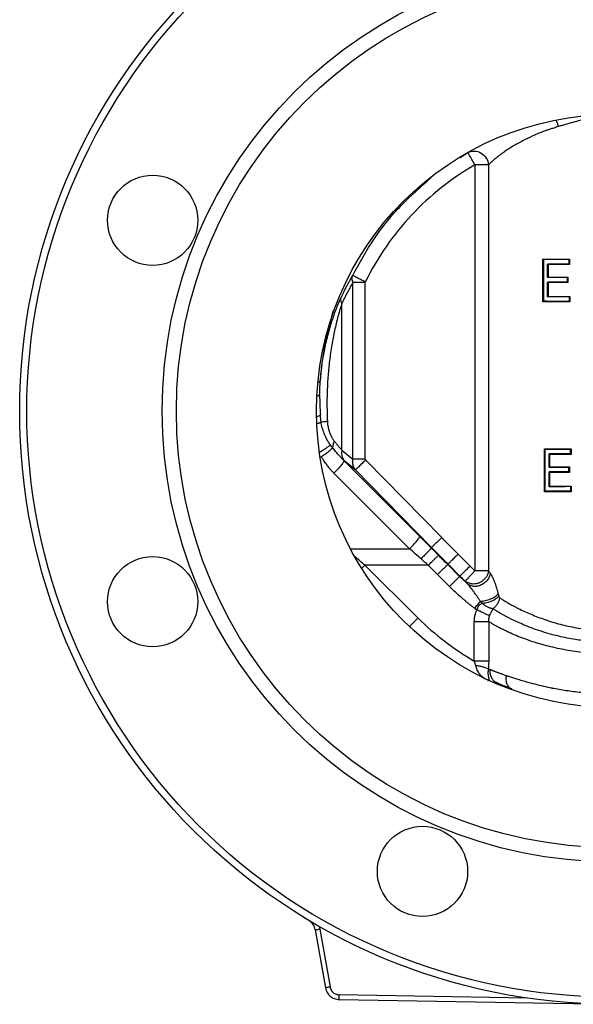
# Model space of a CAD drawing. Header units: millimetres. Extents: x 400 to 1688, y 100 to 1259.
# Tile 45 of 59: x 1434 to 1550, y 403 to 610. Entities that reach past the tile are written whole.
import ezdxf

# ---------------------------------------------------------------- set-up
doc = ezdxf.new("R2010")
doc.units = ezdxf.units.MM

msp = doc.modelspace()

# ---------------------------------------------------------------- linework, layer by layer
at = {"color": 8, "linetype": 'Continuous', "lineweight": 25}
for p, q in [((1526.57, 581.38), (1528.24, 582.51)), ((1503.52, 499.03), (1515.96, 499.03)), ((1506.56, 495.56), (1505.99, 494.99))]:
    msp.add_line(p, q, dxfattribs=at)
at = {"color": 7, "linetype": 'Continuous', "lineweight": 25}
for p, q in [((1529.73, 579.92), (1529.73, 494.39)), ((1532.6, 579.92), (1532.6, 494.39)), ((1544.05, 551.05), (1544.05, 560.05)), ((1544.17, 559.95), (1544.05, 560.05)), ((1544.17, 559.95), (1544.17, 551.16)), ((1545.05, 556.17), (1545.05, 559.01)), ((1545.14, 558.9), (1545.14, 556.27)), ((1549.56, 559.96), (1549.65, 560.05)), ((1549.56, 559), (1549.56, 559.96)), ((1549.65, 558.9), (1549.56, 559)), ((1549.65, 560.05), (1549.65, 558.9)), ((1545.05, 556.17), (1545.14, 556.27)), ((1549.22, 556.18), (1549.31, 556.27)), ((1549.22, 555.22), (1549.22, 556.18)), ((1549.31, 556.27), (1549.31, 555.12)), ((1504.04, 517.91), (1504.04, 555.13)), ((1506.64, 517.91), (1506.64, 555.13)), ((1545.05, 552.1), (1545.05, 555.22)), ((1545.14, 555.12), (1545.14, 552.2)), ((1549.31, 555.12), (1549.22, 555.22)), ((1545.05, 552.1), (1545.14, 552.2)), ((1549.62, 552.11), (1549.7, 552.2)), ((1549.62, 551.15), (1549.62, 552.11)), ((1549.7, 552.2), (1549.7, 551.05)), ((1501.74, 519.77), (1501.74, 550.74)), ((1549.7, 551.05), (1549.62, 551.15)), ((1501.74, 519.77), (1504.04, 517.91)), ((1544.38, 511.05), (1544.38, 520.05)), ((1544.49, 519.95), (1544.38, 520.05)), ((1544.49, 519.95), (1544.49, 511.16)), ((1545.37, 516.17), (1545.37, 519.01)), ((1545.46, 518.9), (1545.46, 516.27)), ((1549.88, 519.96), (1549.97, 520.05)), ((1549.88, 519), (1549.88, 519.96)), ((1549.97, 518.9), (1549.88, 519)), ((1549.97, 520.05), (1549.97, 518.9)), ((1518.12, 501.64), (1502.18, 517.58)), ((1502.23, 517.54), (1502.18, 517.58)), ((1504.59, 515.65), (1502.23, 517.54)), ((1506.72, 517.74), (1522.75, 501.37)), ((1515.96, 499.03), (1500.02, 514.97)), ((1520.61, 499.28), (1504.59, 515.65)), ((1545.37, 516.17), (1545.46, 516.27)), ((1545.37, 512.1), (1545.37, 515.22)), ((1545.46, 515.12), (1545.46, 512.2)), ((1549.54, 516.18), (1549.63, 516.27)), ((1549.54, 515.22), (1549.54, 516.18)), ((1549.63, 515.12), (1549.54, 515.22)), ((1549.63, 516.27), (1549.63, 515.12)), ((1545.37, 512.1), (1545.46, 512.2)), ((1549.94, 512.11), (1550.03, 512.2)), ((1549.94, 511.15), (1549.94, 512.11)), ((1550.03, 511.05), (1549.94, 511.15)), ((1550.03, 512.2), (1550.03, 511.05)), ((1520.61, 499.28), (1520.54, 499.21)), ((1526.18, 497.91), (1528.7, 495.39)), ((1524, 495.72), (1524.07, 495.79)), ((1526.59, 493.27), (1524.07, 495.79)), ((1519.92, 495.55), (1506.56, 495.56)), ((1517.74, 484.45), (1506.56, 495.56)), ((1521.86, 493.6), (1519.92, 495.55)), ((1526.52, 493.2), (1524, 495.72)), ((1524.38, 491.08), (1521.86, 493.6)), ((1526.52, 493.2), (1526.59, 493.27)), ((1529.61, 475.38), (1529.61, 483.67)), ((1532.64, 483.67), (1532.64, 475.38)), ((1536.07, 469.96), (1535.81, 470.13)), ((1495.44, 420.14), (1495.58, 419.98)), ((1496.11, 418.73), (1498.26, 406.54)), ((1497.08, 418.91), (1499.23, 406.71)), ((1540.79, 404.37), (1501.16, 405.06)), ((1501.16, 404.06), (1554.51, 403.13))]:
    msp.add_line(p, q, dxfattribs=at)
for centre, radius in [((1558.87, 528.05), 125), ((1558.87, 528.05), 95), ((1558.87, 528.05), 92), ((1558.87, 528.05), 62.5), ((1461.87, 568.23), 9.5), ((1461.87, 487.87), 9.5), ((1518.69, 431.05), 9.5)]:
    msp.add_circle(centre, radius, dxfattribs=at)
msp.add_arc((1504.26, 519.16), 2.6, 166.4179, 218.5524, dxfattribs=at)
for points, knots in [([(1558.87, 404.55), (1526.12, 404.55), (1494.71, 417.57), (1448.39, 463.89), (1435.37, 495.3), (1435.37, 560.81), (1448.39, 592.22), (1494.71, 638.54), (1526.12, 651.55), (1558.87, 651.55)], [0, 0, 0, 0, 0.25, 0.25, 0.5, 0.5, 0.75, 0.75, 1, 1, 1, 1]), ([(1558.87, 590.16), (1558.72, 590.16), (1558.44, 590.16), (1558.04, 590.15), (1557.68, 590.14), (1557.2, 590.12), (1556.59, 590.07), (1555.59, 589.97), (1554.34, 589.79), (1552.9, 589.5), (1551.44, 589.15), (1550.18, 588.81), (1549.06, 588.49), (1548.15, 588.23), (1547.55, 588.05), (1547.25, 587.96)], [0, 0, 0, 0, 0.036304, 0.06916, 0.098571, 0.124543, 0.186269, 0.249637, 0.370642, 0.499814, 0.615263, 0.749912, 0.833393, 0.916756, 1, 1, 1, 1]), ([(1547.25, 587.96), (1547.09, 587.91), (1546.78, 587.81), (1546.33, 587.67), (1545.92, 587.54), (1545.56, 587.42), (1545.23, 587.31), (1544.94, 587.21), (1544.36, 587.01), (1543.47, 586.67), (1541.99, 586.04), (1540.13, 585.17), (1538.47, 584.26), (1537.19, 583.48), (1536.47, 583.01), (1535.89, 582.61), (1535.39, 582.26), (1534.8, 581.82), (1534.18, 581.34), (1533.66, 580.91), (1533.26, 580.55), (1532.92, 580.24), (1532.71, 580.03), (1532.6, 579.92)], [0, 0, 0, 0, 0.02305, 0.04437, 0.063962, 0.081825, 0.09796, 0.112367, 0.125046, 0.183903, 0.250069, 0.362184, 0.500041, 0.563669, 0.62731, 0.660618, 0.700222, 0.750022, 0.814435, 0.87501, 0.911565, 0.953227, 1, 1, 1, 1]), ([(1528.24, 582.51), (1528.65, 582.73), (1529.14, 582.84), (1530.11, 582.8), (1530.61, 582.65), (1531.48, 582.13), (1531.85, 581.77), (1532.39, 580.91), (1532.56, 580.41), (1532.6, 579.92)], [0, 0, 0, 0, 0.25, 0.25, 0.5, 0.5, 0.75, 0.75, 1, 1, 1, 1]), ([(1529.73, 579.92), (1529.7, 579.97), (1529.64, 580.08), (1529.55, 580.23), (1529.46, 580.38), (1529.38, 580.54), (1529.29, 580.69), (1529.17, 580.9), (1529.01, 581.17), (1528.85, 581.45), (1528.68, 581.75), (1528.51, 582.03), (1528.39, 582.24), (1528.32, 582.37), (1528.28, 582.44), (1528.25, 582.49), (1528.24, 582.5), (1528.24, 582.51)], [0, 0, 0, 0, 0.040271, 0.08055, 0.120812, 0.161033, 0.201186, 0.241244, 0.339074, 0.425374, 0.500155, 0.639932, 0.758845, 0.824649, 0.886413, 0.944611, 1, 1, 1, 1]), ([(1529.73, 579.92), (1527.26, 578.5), (1524.9, 576.89), (1520.44, 573.34), (1518.34, 571.4), (1514.44, 567.24), (1512.64, 565.01), (1509.39, 560.33), (1507.95, 557.86), (1506.68, 555.3)], [0, 0, 0, 0, 0.25, 0.25, 0.5, 0.5, 0.75, 0.75, 1, 1, 1, 1]), ([(1532.6, 579.92), (1532.58, 579.92), (1532.54, 579.92), (1532.47, 579.92), (1532.39, 579.92), (1532.29, 579.93), (1532.17, 579.93), (1532.04, 579.93), (1531.89, 579.92), (1531.71, 579.92), (1531.46, 579.92), (1531.11, 579.92), (1530.73, 579.92), (1530.37, 579.92), (1530.07, 579.92), (1529.85, 579.92), (1529.73, 579.92)], [0, 0, 0, 0, 0.047184, 0.095497, 0.145514, 0.197698, 0.252398, 0.309863, 0.370258, 0.433674, 0.500149, 0.619283, 0.756466, 0.826898, 0.908074, 1, 1, 1, 1]), ([(1549.56, 559.96), (1549.39, 559.96), (1549.06, 559.96), (1548.57, 559.96), (1548.08, 559.96), (1547.61, 559.96), (1547.15, 559.96), (1546.69, 559.96), (1546.25, 559.95), (1545.82, 559.95), (1545.39, 559.95), (1544.98, 559.95), (1544.57, 559.95), (1544.3, 559.95), (1544.17, 559.95)], [0, 0, 0, 0, 0.089178, 0.177294, 0.264347, 0.350337, 0.435265, 0.51913, 0.601932, 0.683671, 0.764347, 0.843961, 0.922512, 1, 1, 1, 1]), ([(1549.56, 559), (1549.39, 559), (1549.05, 559), (1548.54, 559), (1548.03, 559), (1547.52, 559), (1547.02, 559), (1546.52, 559), (1546.03, 559), (1545.53, 559), (1545.21, 559.01), (1545.05, 559.01)], [0, 0, 0, 0, 0.109639, 0.219654, 0.330043, 0.440801, 0.551925, 0.66341, 0.775254, 0.887452, 1, 1, 1, 1]), ([(1501.54, 551.9), (1501.63, 552.11), (1501.82, 552.5), (1502.09, 553.06), (1502.33, 553.54), (1502.54, 553.96), (1502.78, 554.42), (1503.09, 554.99), (1503.51, 555.76), (1503.83, 556.31), (1504.01, 556.62)], [0, 0, 0, 0, 0.125975, 0.23895, 0.338937, 0.42595, 0.500002, 0.627789, 0.794459, 1, 1, 1, 1]), ([(1504.04, 555.13), (1504.03, 555.18), (1503.99, 555.28), (1503.95, 555.43), (1503.91, 555.59), (1503.89, 555.75), (1503.88, 555.95), (1503.89, 556.18), (1503.93, 556.42), (1503.98, 556.56), (1504, 556.62)], [0, 0, 0, 0, 0.093772, 0.190711, 0.290771, 0.393919, 0.500121, 0.687954, 0.854182, 1, 1, 1, 1]), ([(1504, 556.62), (1504.03, 556.61), (1504.11, 556.57), (1504.4, 556.43), (1504.61, 556.33), (1505.12, 556.07), (1505.43, 555.92), (1506.06, 555.61), (1506.38, 555.45), (1506.68, 555.3)], [0, 0, 0, 0, 0.25, 0.25, 0.5, 0.5, 0.75, 0.75, 1, 1, 1, 1]), ([(1504.04, 555.13), (1503.95, 554.98), (1503.77, 554.66), (1503.49, 554.18), (1503.23, 553.7), (1502.97, 553.21), (1502.71, 552.72), (1502.46, 552.23), (1502.21, 551.74), (1501.97, 551.24), (1501.81, 550.91), (1501.74, 550.74)], [0, 0, 0, 0, 0.114804, 0.228641, 0.341529, 0.453487, 0.564534, 0.674688, 0.78397, 0.892401, 1, 1, 1, 1]), ([(1506.64, 555.13), (1506.41, 555.13), (1506.16, 555.13), (1505.67, 555.13), (1505.42, 555.13), (1504.95, 555.13), (1504.73, 555.13), (1504.34, 555.13), (1504.18, 555.13), (1504.04, 555.13)], [0, 0, 0, 0, 0.25, 0.25, 0.5, 0.5, 0.75, 0.75, 1, 1, 1, 1]), ([(1506.64, 555.13), (1506.64, 555.15), (1506.65, 555.19), (1506.66, 555.25), (1506.68, 555.28), (1506.68, 555.3)], [0, 0, 0, 0, 0.319019, 0.649729, 1, 1, 1, 1]), ([(1549.22, 555.22), (1549.06, 555.22), (1548.75, 555.22), (1548.28, 555.22), (1547.81, 555.22), (1547.34, 555.22), (1546.88, 555.22), (1546.41, 555.22), (1545.96, 555.22), (1545.5, 555.22), (1545.2, 555.22), (1545.05, 555.22)], [0, 0, 0, 0, 0.109721, 0.219797, 0.330225, 0.441002, 0.552124, 0.663588, 0.775391, 0.887529, 1, 1, 1, 1]), ([(1498.2, 541.49), (1498.22, 541.6), (1498.35, 542.3), (1498.65, 543.53), (1499.07, 545.13), (1499.51, 546.59), (1499.94, 547.89), (1500.34, 549.02), (1500.73, 550.04), (1501.13, 550.99), (1501.4, 551.59), (1501.54, 551.9)], [0, 0, 0, 0, 0.029982, 0.185492, 0.330353, 0.465989, 0.592715, 0.700213, 0.796425, 0.898135, 1, 1, 1, 1]), ([(1501.74, 550.74), (1501.63, 550.94), (1501.55, 551.15), (1501.49, 551.54), (1501.49, 551.73), (1501.54, 551.9)], [0, 0, 0, 0, 0.5, 0.5, 1, 1, 1, 1]), ([(1501.74, 550.74), (1501.69, 550.61), (1501.62, 550.37), (1501.5, 550.03), (1501.4, 549.71), (1501.27, 549.27), (1501.09, 548.67), (1500.83, 547.72), (1500.51, 546.48), (1500.06, 544.5), (1499.55, 541.88), (1499.1, 538.73), (1498.78, 535.5), (1498.63, 532.83), (1498.58, 530.68), (1498.57, 529.17), (1498.61, 527.59), (1498.64, 526.52), (1498.66, 525.9)], [0, 0, 0, 0, 0.018702, 0.033011, 0.046731, 0.061708, 0.092247, 0.124424, 0.183687, 0.247536, 0.368844, 0.49999, 0.622526, 0.749987, 0.814007, 0.874997, 0.927104, 1, 1, 1, 1]), ([(1549.62, 551.15), (1549.45, 551.15), (1549.11, 551.15), (1548.6, 551.15), (1548.1, 551.15), (1547.6, 551.15), (1547.1, 551.15), (1546.6, 551.15), (1546.11, 551.15), (1545.62, 551.15), (1545.13, 551.15), (1544.65, 551.16), (1544.33, 551.16), (1544.17, 551.16)], [0, 0, 0, 0, 0.089331, 0.178987, 0.268965, 0.359262, 0.449875, 0.5408, 0.632034, 0.723575, 0.815418, 0.90756, 1, 1, 1, 1]), ([(1497.04, 531.45), (1497.05, 531.68), (1497.05, 532.14), (1497.08, 532.84), (1497.11, 533.56), (1497.14, 534.05), (1497.16, 534.3)], [0, 0, 0, 0, 0.239791, 0.486406, 0.739817, 1, 1, 1, 1]), ([(1497.33, 525.75), (1497.46, 525.77), (1497.65, 525.8), (1498.1, 525.85), (1498.37, 525.88), (1498.66, 525.9)], [0, 0, 0, 0, 0.5, 0.5, 1, 1, 1, 1]), ([(1499.28, 520.94), (1499.03, 521.3), (1498.79, 521.69), (1498.37, 522.47), (1498.17, 522.88), (1497.67, 524.1), (1497.44, 524.92), (1497.33, 525.75)], [0, 0, 0, 0, 0.25, 0.25, 0.5, 0.5, 1, 1, 1, 1]), ([(1498.66, 525.9), (1498.68, 525.75), (1498.7, 525.46), (1498.74, 525.07), (1498.8, 524.71), (1498.88, 524.36), (1498.97, 523.98), (1499.11, 523.55), (1499.29, 523.08), (1499.5, 522.66), (1499.68, 522.34), (1499.81, 522.12), (1499.96, 521.91), (1500.06, 521.77), (1500.12, 521.69)], [0, 0, 0, 0, 0.099762, 0.183015, 0.249882, 0.333062, 0.416347, 0.500024, 0.625993, 0.750023, 0.81452, 0.875046, 0.927184, 1, 1, 1, 1]), ([(1496.84, 519.29), (1497.08, 519.43), (1497.34, 519.57), (1497.84, 519.87), (1498.08, 520.03), (1498.52, 520.33), (1498.72, 520.47), (1499.05, 520.73), (1499.18, 520.84), (1499.28, 520.94)], [0, 0, 0, 0, 0.25, 0.25, 0.5, 0.5, 0.75, 0.75, 1, 1, 1, 1]), ([(1500.12, 521.69), (1500.01, 521.45), (1499.91, 521.2), (1499.79, 520.72), (1499.76, 520.49), (1499.76, 520.28)], [0, 0, 0, 0, 0.5, 0.5, 1, 1, 1, 1]), ([(1500.12, 521.69), (1500.19, 521.61), (1500.32, 521.45), (1500.5, 521.22), (1500.68, 521), (1500.85, 520.8), (1501.02, 520.6), (1501.18, 520.41), (1501.33, 520.24), (1501.47, 520.07), (1501.61, 519.92), (1501.69, 519.82), (1501.74, 519.77)], [0, 0, 0, 0, 0.110923, 0.219288, 0.325138, 0.428519, 0.52948, 0.628075, 0.72436, 0.818399, 0.910255, 1, 1, 1, 1]), ([(1497.36, 518.43), (1497.61, 518.59), (1497.86, 518.75), (1498.36, 519.1), (1498.6, 519.28), (1499.04, 519.61), (1499.24, 519.77), (1499.56, 520.06), (1499.68, 520.18), (1499.76, 520.28)], [0, 0, 0, 0, 0.25, 0.25, 0.5, 0.5, 0.75, 0.75, 1, 1, 1, 1]), ([(1502.18, 517.58), (1502.1, 517.66), (1501.94, 517.81), (1501.69, 518.06), (1501.45, 518.32), (1501.2, 518.6), (1500.83, 519.01), (1500.36, 519.56), (1499.96, 520.03), (1499.76, 520.28)], [0, 0, 0, 0, 0.092148, 0.188213, 0.288194, 0.392117, 0.50002, 0.741831, 1, 1, 1, 1]), ([(1549.88, 519.96), (1549.71, 519.96), (1549.38, 519.96), (1548.89, 519.96), (1548.41, 519.96), (1547.94, 519.96), (1547.48, 519.96), (1547.02, 519.96), (1546.58, 519.95), (1546.14, 519.95), (1545.72, 519.95), (1545.3, 519.95), (1544.89, 519.95), (1544.62, 519.95), (1544.49, 519.95)], [0, 0, 0, 0, 0.08899, 0.176951, 0.263883, 0.349788, 0.434664, 0.518511, 0.60133, 0.683121, 0.763883, 0.843617, 0.922323, 1, 1, 1, 1]), ([(1549.88, 519), (1549.71, 519), (1549.37, 519), (1548.86, 519), (1548.35, 519), (1547.85, 519), (1547.35, 519), (1546.85, 519), (1546.35, 519), (1545.86, 519), (1545.53, 519.01), (1545.37, 519.01)], [0, 0, 0, 0, 0.109702, 0.219763, 0.330183, 0.440956, 0.552079, 0.663548, 0.775361, 0.887512, 1, 1, 1, 1]), ([(1500.02, 514.97), (1499.94, 515.05), (1499.78, 515.21), (1499.54, 515.47), (1499.31, 515.74), (1499.07, 516.03), (1498.83, 516.33), (1498.47, 516.8), (1497.98, 517.5), (1497.58, 518.1), (1497.36, 518.43)], [0, 0, 0, 0, 0.0766474, 0.1561147, 0.2384592, 0.3237322, 0.4119801, 0.5032447, 0.7304506, 1, 1, 1, 1]), ([(1502.18, 517.58), (1502.19, 517.52), (1502.14, 517.41), (1501.93, 517.08), (1501.77, 516.87), (1501.37, 516.38), (1501.12, 516.11), (1500.59, 515.54), (1500.3, 515.25), (1500.02, 514.97)], [0, 0, 0, 0, 0.25, 0.25, 0.5, 0.5, 0.75, 0.75, 1, 1, 1, 1]), ([(1504.59, 515.65), (1504.55, 515.68), (1504.49, 515.76), (1504.4, 515.88), (1504.32, 516.01), (1504.26, 516.14), (1504.19, 516.27), (1504.14, 516.41), (1504.1, 516.55), (1504.06, 516.68), (1504.03, 516.82), (1504.01, 516.96), (1504, 517.1), (1503.99, 517.24), (1503.99, 517.38), (1503.99, 517.52), (1504.01, 517.65), (1504.02, 517.78), (1504.04, 517.87), (1504.04, 517.91)], [0, 0, 0, 0, 0.066563, 0.132161, 0.196783, 0.260421, 0.32307, 0.384736, 0.445428, 0.505163, 0.56396, 0.621813, 0.6787, 0.734611, 0.789552, 0.843542, 0.89661, 0.94878, 1, 1, 1, 1]), ([(1506.64, 517.91), (1506.12, 517.91), (1505.6, 517.91), (1504.69, 517.91), (1504.31, 517.91), (1504.04, 517.91)], [0, 0, 0, 0, 0.5, 0.5, 1, 1, 1, 1]), ([(1506.72, 517.74), (1506.48, 517.5), (1506.22, 517.25), (1505.72, 516.76), (1505.48, 516.52), (1505.07, 516.12), (1504.9, 515.96), (1504.67, 515.73), (1504.61, 515.67), (1504.59, 515.65)], [0, 0, 0, 0, 0.25, 0.25, 0.5, 0.5, 0.75, 0.75, 1, 1, 1, 1]), ([(1549.54, 515.22), (1549.39, 515.22), (1549.07, 515.22), (1548.6, 515.22), (1548.13, 515.22), (1547.66, 515.22), (1547.2, 515.22), (1546.74, 515.22), (1546.28, 515.22), (1545.82, 515.22), (1545.52, 515.22), (1545.37, 515.22)], [0, 0, 0, 0, 0.1097799, 0.2198997, 0.3303565, 0.4411472, 0.5522688, 0.663718, 0.7754917, 0.8875866, 1, 1, 1, 1]), ([(1549.94, 511.15), (1549.77, 511.15), (1549.43, 511.15), (1548.92, 511.15), (1548.42, 511.15), (1547.92, 511.15), (1547.42, 511.15), (1546.92, 511.15), (1546.43, 511.15), (1545.94, 511.15), (1545.45, 511.15), (1544.97, 511.16), (1544.65, 511.16), (1544.49, 511.16)], [0, 0, 0, 0, 0.0893978, 0.1791064, 0.2691232, 0.3594456, 0.4500704, 0.5409946, 0.6322152, 0.7237289, 0.8155329, 0.9076241, 1, 1, 1, 1]), ([(1515.96, 499.03), (1516.22, 499.27), (1516.5, 499.56), (1517.04, 500.13), (1517.3, 500.42), (1517.72, 500.94), (1517.89, 501.16), (1518.09, 501.48), (1518.13, 501.59), (1518.12, 501.64)], [0, 0, 0, 0, 0.25, 0.25, 0.5, 0.5, 0.75, 0.75, 1, 1, 1, 1]), ([(1522.75, 501.37), (1522.48, 501.12), (1522.22, 500.86), (1521.72, 500.37), (1521.5, 500.15), (1521.1, 499.77), (1520.94, 499.61), (1520.71, 499.38), (1520.64, 499.31), (1520.61, 499.28)], [0, 0, 0, 0, 0.25, 0.25, 0.5, 0.5, 0.75, 0.75, 1, 1, 1, 1]), ([(1526.18, 497.91), (1525.61, 498.48), (1524.46, 499.64), (1523.32, 500.8), (1522.75, 501.37)], [0, 0, 0, 0, 0.501925, 1, 1, 1, 1]), ([(1520.54, 499.21), (1520.53, 499.18), (1520.47, 499.1), (1520.25, 498.84), (1520.08, 498.65), (1519.66, 498.21), (1519.41, 497.95), (1518.89, 497.42), (1518.62, 497.16), (1518.38, 496.91)], [0, 0, 0, 0, 0.25, 0.25, 0.5, 0.5, 0.75, 0.75, 1, 1, 1, 1]), ([(1522.07, 497.65), (1521.9, 497.83), (1521.56, 498.17), (1521.05, 498.69), (1520.71, 499.04), (1520.54, 499.21)], [0, 0, 0, 0, 0.3364166, 0.6697399, 1, 1, 1, 1]), ([(1524.07, 495.79), (1524.09, 495.81), (1524.17, 495.89), (1524.4, 496.12), (1524.56, 496.28), (1524.94, 496.67), (1525.17, 496.89), (1525.66, 497.38), (1525.92, 497.64), (1526.18, 497.91)], [0, 0, 0, 0, 0.25, 0.25, 0.5, 0.5, 0.75, 0.75, 1, 1, 1, 1]), ([(1519.92, 495.55), (1520.16, 495.79), (1520.42, 496.04), (1520.93, 496.54), (1521.17, 496.78), (1521.58, 497.18), (1521.75, 497.34), (1521.99, 497.57), (1522.05, 497.63), (1522.07, 497.65)], [0, 0, 0, 0, 0.25, 0.25, 0.5, 0.5, 0.75, 0.75, 1, 1, 1, 1]), ([(1521.86, 493.6), (1522.1, 493.84), (1522.36, 494.1), (1522.86, 494.6), (1523.1, 494.84), (1523.51, 495.24), (1523.68, 495.41), (1523.91, 495.64), (1523.97, 495.7), (1524, 495.72)], [0, 0, 0, 0, 0.25, 0.25, 0.5, 0.5, 0.75, 0.75, 1, 1, 1, 1]), ([(1526.59, 493.27), (1526.61, 493.29), (1526.68, 493.36), (1526.91, 493.59), (1527.07, 493.75), (1527.48, 494.16), (1527.71, 494.4), (1528.21, 494.89), (1528.47, 495.15), (1528.7, 495.39)], [0, 0, 0, 0, 0.25, 0.25, 0.5, 0.5, 0.75, 0.75, 1, 1, 1, 1]), ([(1532.6, 494.39), (1532.59, 494.35), (1532.58, 494.24), (1532.55, 494.08), (1532.5, 493.9), (1532.43, 493.7), (1532.34, 493.48), (1532.22, 493.25), (1532, 492.9), (1531.54, 492.37), (1530.81, 491.88), (1530.02, 491.64), (1529.43, 491.58), (1528.94, 491.63), (1528.53, 491.73), (1528.17, 491.88), (1527.9, 492.04), (1527.76, 492.16), (1527.69, 492.21)], [0, 0, 0, 0, 0.023099, 0.049403, 0.078917, 0.111643, 0.147579, 0.186723, 0.229069, 0.334713, 0.499722, 0.612686, 0.703148, 0.771052, 0.844536, 0.907202, 0.959021, 1, 1, 1, 1]), ([(1527.69, 492.21), (1527.7, 492.22), (1527.7, 492.22), (1527.72, 492.25), (1527.75, 492.28), (1527.79, 492.32), (1527.84, 492.37), (1527.92, 492.46), (1528.08, 492.62), (1528.32, 492.89), (1528.64, 493.22), (1528.9, 493.51), (1529.13, 493.75), (1529.3, 493.93), (1529.5, 494.15), (1529.65, 494.31), (1529.73, 494.39)], [0, 0, 0, 0, 0.038264, 0.077051, 0.117123, 0.159069, 0.203307, 0.250115, 0.363744, 0.500263, 0.613807, 0.7501, 0.79605, 0.853006, 0.921, 1, 1, 1, 1]), ([(1532.97, 493.87), (1532.94, 493.66), (1532.89, 493.45), (1532.71, 492.99), (1532.59, 492.76), (1532.27, 492.3), (1532.07, 492.08), (1531.62, 491.7), (1531.35, 491.53), (1530.8, 491.27), (1530.5, 491.18), (1529.93, 491.09), (1529.65, 491.09), (1529.13, 491.16), (1528.89, 491.23), (1528.47, 491.41), (1528.29, 491.53), (1528.14, 491.65)], [0, 0, 0, 0, 0.125, 0.125, 0.25, 0.25, 0.375, 0.375, 0.5, 0.5, 0.625, 0.625, 0.75, 0.75, 0.875, 0.875, 1, 1, 1, 1]), ([(1532.6, 494.39), (1532.5, 494.39), (1532.36, 494.39), (1531.99, 494.39), (1531.77, 494.39), (1531.26, 494.39), (1530.97, 494.39), (1530.37, 494.39), (1530.05, 494.39), (1529.73, 494.39)], [0, 0, 0, 0, 0.25, 0.25, 0.5, 0.5, 0.75, 0.75, 1, 1, 1, 1]), ([(1532.97, 493.87), (1533.01, 493.8), (1533.09, 493.68), (1533.21, 493.49), (1533.32, 493.29), (1533.46, 492.99), (1533.65, 492.57), (1533.86, 492.02), (1534.07, 491.43), (1534.26, 490.85), (1534.45, 490.2), (1534.57, 489.76), (1534.63, 489.51)], [0, 0, 0, 0, 0.073057, 0.125102, 0.187509, 0.249956, 0.37019, 0.500104, 0.622813, 0.750088, 0.858778, 1, 1, 1, 1]), ([(1524.38, 491.08), (1524.64, 491.35), (1524.91, 491.61), (1525.4, 492.1), (1525.63, 492.33), (1526.02, 492.71), (1526.18, 492.87), (1526.42, 493.1), (1526.49, 493.18), (1526.52, 493.2)], [0, 0, 0, 0, 0.25, 0.25, 0.5, 0.5, 0.75, 0.75, 1, 1, 1, 1]), ([(1528.14, 491.65), (1528.06, 491.75), (1527.9, 491.94), (1527.76, 492.12), (1527.69, 492.21)], [0, 0, 0, 0, 0.502855, 1, 1, 1, 1]), ([(1530.87, 487.98), (1530.82, 488.06), (1530.71, 488.23), (1530.48, 488.58), (1530.17, 489.03), (1529.82, 489.52), (1529.46, 490.02), (1529.13, 490.47), (1528.81, 490.87), (1528.55, 491.19), (1528.33, 491.44), (1528.2, 491.59), (1528.14, 491.65)], [0, 0, 0, 0, 0.055939, 0.127546, 0.255608, 0.397222, 0.511297, 0.646263, 0.762267, 0.850668, 0.929837, 1, 1, 1, 1]), ([(1529.73, 486.46), (1529.54, 486.6), (1529.17, 486.88), (1528.61, 487.31), (1528.06, 487.75), (1527.51, 488.21), (1526.85, 488.77), (1526.08, 489.45), (1525.22, 490.25), (1524.66, 490.81), (1524.38, 491.08)], [0, 0, 0, 0, 0.0988305, 0.1982244, 0.2982043, 0.3987924, 0.5000104, 0.6666672, 0.8332979, 1, 1, 1, 1]), ([(1529.73, 486.46), (1529.92, 486.71), (1530.12, 486.98), (1530.51, 487.5), (1530.7, 487.76), (1530.87, 487.98)], [0, 0, 0, 0, 0.5, 0.5, 1, 1, 1, 1]), ([(1530.16, 486.16), (1530.18, 486.21), (1530.21, 486.3), (1530.26, 486.43), (1530.3, 486.53), (1530.35, 486.65), (1530.44, 486.81), (1530.57, 487.01), (1530.72, 487.18), (1530.87, 487.33), (1531.04, 487.44), (1531.16, 487.51), (1531.23, 487.55)], [0, 0, 0, 0, 0.085911, 0.156396, 0.211181, 0.250109, 0.373291, 0.500135, 0.633012, 0.750242, 0.859403, 1, 1, 1, 1]), ([(1530.87, 487.98), (1531.18, 487.99), (1531.54, 488.03), (1532.29, 488.19), (1532.68, 488.3), (1533.41, 488.6), (1533.75, 488.78), (1534.29, 489.14), (1534.49, 489.33), (1534.63, 489.51)], [0, 0, 0, 0, 0.25, 0.25, 0.5, 0.5, 0.75, 0.75, 1, 1, 1, 1]), ([(1531.23, 487.55), (1531.17, 487.62), (1531.05, 487.77), (1530.93, 487.91), (1530.87, 487.98)], [0, 0, 0, 0, 0.501764, 1, 1, 1, 1]), ([(1531.23, 487.55), (1531.53, 487.57), (1531.87, 487.62), (1532.58, 487.79), (1532.94, 487.91), (1533.61, 488.19), (1533.92, 488.35), (1534.42, 488.69), (1534.62, 488.87), (1534.75, 489.03)], [0, 0, 0, 0, 0.25, 0.25, 0.5, 0.5, 0.75, 0.75, 1, 1, 1, 1]), ([(1533.52, 486.38), (1533.48, 486.39), (1533.39, 486.4), (1533.27, 486.42), (1533.14, 486.45), (1533, 486.49), (1532.87, 486.54), (1532.72, 486.59), (1532.55, 486.67), (1532.33, 486.77), (1532.06, 486.92), (1531.79, 487.1), (1531.51, 487.31), (1531.32, 487.47), (1531.23, 487.55)], [0, 0, 0, 0, 0.057564, 0.1158964, 0.1748983, 0.2345934, 0.2950558, 0.3563343, 0.4184481, 0.5236458, 0.6344264, 0.7507744, 0.872625, 1, 1, 1, 1]), ([(1534.92, 488.71), (1534.89, 488.51), (1534.84, 488.29), (1534.69, 487.86), (1534.59, 487.65), (1534.35, 487.24), (1534.21, 487.04), (1533.88, 486.68), (1533.7, 486.52), (1533.52, 486.38)], [0, 0, 0, 0, 0.25, 0.25, 0.5, 0.5, 0.75, 0.75, 1, 1, 1, 1]), ([(1534.75, 489.03), (1534.76, 489.01), (1534.77, 488.96), (1534.8, 488.89), (1534.83, 488.82), (1534.87, 488.75), (1534.9, 488.73), (1534.92, 488.71)], [0, 0, 0, 0, 0.1845796, 0.361419, 0.5326697, 0.776542, 1, 1, 1, 1]), ([(1534.92, 488.71), (1535.01, 488.66), (1535.19, 488.54), (1535.47, 488.36), (1535.79, 488.16), (1536.13, 487.96), (1536.5, 487.74), (1536.92, 487.5), (1537.42, 487.22), (1538.04, 486.88), (1538.67, 486.56), (1539.9, 485.94), (1541.84, 485.06), (1544.82, 483.95), (1548.06, 482.99), (1551.53, 482.26), (1555.16, 481.79), (1558.86, 481.63), (1562.58, 481.79), (1565.6, 482.18), (1567.95, 482.62), (1570.22, 483.15), (1572.94, 483.95), (1575.91, 485.06), (1577.85, 485.95), (1579.09, 486.56), (1579.71, 486.88), (1580.33, 487.22), (1580.9, 487.54), (1581.44, 487.85), (1581.96, 488.16), (1582.42, 488.45), (1582.7, 488.63), (1582.83, 488.71)], [0, 0, 0, 0, 0.009232, 0.018995, 0.029291, 0.040118, 0.051477, 0.063369, 0.077262, 0.094969, 0.11497, 0.126509, 0.189373, 0.251981, 0.314321, 0.376401, 0.438277, 0.500041, 0.561017, 0.623676, 0.654279, 0.685801, 0.748141, 0.810739, 0.873586, 0.885331, 0.905114, 0.9229, 0.936693, 0.954357, 0.970796, 0.98601, 1, 1, 1, 1]), ([(1529.61, 483.67), (1529.61, 483.75), (1529.61, 483.91), (1529.62, 484.14), (1529.64, 484.38), (1529.68, 484.61), (1529.72, 484.83), (1529.77, 485.06), (1529.83, 485.28), (1529.9, 485.51), (1529.97, 485.73), (1530.06, 485.94), (1530.13, 486.09), (1530.16, 486.16)], [0, 0, 0, 0, 0.092055, 0.183439, 0.274296, 0.364773, 0.455019, 0.545183, 0.635415, 0.725865, 0.816682, 0.908012, 1, 1, 1, 1]), ([(1532.79, 484.89), (1532.65, 484.96), (1532.49, 485.04), (1532.11, 485.22), (1531.89, 485.33), (1531.42, 485.55), (1531.17, 485.67), (1530.67, 485.92), (1530.41, 486.04), (1530.16, 486.16)], [0, 0, 0, 0, 0.25, 0.25, 0.5, 0.5, 0.75, 0.75, 1, 1, 1, 1]), ([(1533.52, 486.38), (1533.49, 486.34), (1533.45, 486.26), (1533.4, 486.16), (1533.31, 485.99), (1533.2, 485.78), (1533.07, 485.52), (1532.98, 485.33), (1532.88, 485.12), (1532.82, 484.98), (1532.79, 484.89)], [0, 0, 0, 0, 0.105987, 0.189495, 0.250089, 0.499869, 0.62994, 0.749986, 0.854234, 1, 1, 1, 1]), ([(1557.51, 479.27), (1557.36, 479.28), (1556.79, 479.29), (1555.53, 479.36), (1553.45, 479.53), (1550.61, 479.91), (1547.1, 480.61), (1543.38, 481.68), (1540.04, 482.94), (1537.48, 484.12), (1535.7, 485.07), (1534.54, 485.74), (1533.88, 486.15), (1533.6, 486.33), (1533.52, 486.38)], [0, 0, 0, 0, 0.014461, 0.05598, 0.124585, 0.220357, 0.343578, 0.49466, 0.644614, 0.768824, 0.86684, 0.938255, 0.982717, 1, 1, 1, 1]), ([(1517.74, 484.45), (1517.57, 484.27), (1517.39, 484.09), (1517.03, 483.73), (1516.86, 483.55), (1516.53, 483.23), (1516.38, 483.07), (1516.13, 482.81), (1516.02, 482.7), (1515.93, 482.61)], [0, 0, 0, 0, 0.25, 0.25, 0.5, 0.5, 0.75, 0.75, 1, 1, 1, 1]), ([(1517.74, 484.45), (1519.51, 482.69), (1521.4, 481.05), (1525.37, 478.02), (1527.45, 476.63), (1529.61, 475.38)], [0, 0, 0, 0, 0.5, 0.5, 1, 1, 1, 1]), ([(1529.61, 483.67), (1530.22, 483.67), (1530.84, 483.67), (1531.89, 483.67), (1532.34, 483.67), (1532.64, 483.67)], [0, 0, 0, 0, 0.5, 0.5, 1, 1, 1, 1]), ([(1532.79, 484.89), (1532.77, 484.85), (1532.73, 484.76), (1532.69, 484.62), (1532.66, 484.5), (1532.64, 484.39), (1532.62, 484.24), (1532.61, 484), (1532.63, 483.79), (1532.64, 483.67)], [0, 0, 0, 0, 0.121448, 0.232046, 0.331888, 0.421145, 0.500062, 0.708974, 1, 1, 1, 1]), ([(1585.11, 483.67), (1585.02, 483.62), (1584.85, 483.51), (1584.57, 483.34), (1584.28, 483.17), (1583.98, 483), (1583.66, 482.82), (1583.34, 482.64), (1582.61, 482.25), (1581.67, 481.78), (1579.83, 480.92), (1577.55, 480), (1574.25, 478.91), (1570.78, 478.03), (1566.94, 477.34), (1562.98, 476.91), (1558.88, 476.77), (1554.79, 476.91), (1550.83, 477.34), (1546.99, 478.03), (1543.52, 478.91), (1540.21, 480), (1537.92, 480.92), (1536.08, 481.78), (1535.08, 482.28), (1534.24, 482.74), (1533.71, 483.03), (1533.17, 483.34), (1532.82, 483.56), (1532.64, 483.67)], [0, 0, 0, 0, 0.008604, 0.017313, 0.026126, 0.035045, 0.044068, 0.053196, 0.06243, 0.103556, 0.124847, 0.192652, 0.249625, 0.314295, 0.37471, 0.437922, 0.499797, 0.561786, 0.624874, 0.685357, 0.749958, 0.807034, 0.875063, 0.896493, 0.937573, 0.951155, 0.966087, 0.982369, 1, 1, 1, 1]), ([(1532.64, 475.38), (1532.34, 475.38), (1531.89, 475.38), (1530.84, 475.38), (1530.22, 475.38), (1529.61, 475.38)], [0, 0, 0, 0, 0.5, 0.5, 1, 1, 1, 1]), ([(1529.91, 474.41), (1529.89, 474.46), (1529.87, 474.56), (1529.83, 474.71), (1529.79, 474.87), (1529.73, 475.03), (1529.67, 475.21), (1529.63, 475.32), (1529.61, 475.38)], [0, 0, 0, 0, 0.147733, 0.30296, 0.46576, 0.636182, 0.814258, 1, 1, 1, 1]), ([(1532.64, 475.38), (1532.63, 475.22), (1532.63, 474.93), (1532.62, 474.53), (1532.59, 474.14), (1532.56, 473.86), (1532.55, 473.7)], [0, 0, 0, 0, 0.29198, 0.500125, 0.708303, 1, 1, 1, 1]), ([(1532.55, 473.7), (1532.42, 473.76), (1532.26, 473.83), (1531.89, 473.97), (1531.68, 474.04), (1531.21, 474.16), (1530.95, 474.22), (1530.43, 474.32), (1530.17, 474.37), (1529.91, 474.41)], [0, 0, 0, 0, 0.25, 0.25, 0.5, 0.5, 0.75, 0.75, 1, 1, 1, 1]), ([(1532.55, 473.7), (1532.54, 473.65), (1532.52, 473.56), (1532.51, 473.43), (1532.5, 473.3), (1532.49, 473.19), (1532.48, 473.02), (1532.48, 472.8), (1532.49, 472.5), (1532.53, 472.17), (1532.6, 471.89), (1532.65, 471.68), (1532.67, 471.56), (1532.65, 471.46), (1532.62, 471.39), (1532.56, 471.32), (1532.49, 471.23), (1532.44, 471.16), (1532.42, 471.12)], [0, 0, 0, 0, 0.036468, 0.071668, 0.105523, 0.13797, 0.168961, 0.24791, 0.329302, 0.453637, 0.587632, 0.667003, 0.743253, 0.785817, 0.834637, 0.886977, 0.939075, 1, 1, 1, 1]), ([(1532.91, 473.56), (1532.88, 473.28), (1532.89, 472.99), (1532.98, 472.42), (1533.07, 472.14), (1533.32, 471.64), (1533.48, 471.42), (1533.86, 471.06), (1534.07, 470.92), (1534.28, 470.82)], [0, 0, 0, 0, 0.25, 0.25, 0.5, 0.5, 0.75, 0.75, 1, 1, 1, 1]), ([(1536.31, 472.29), (1536.19, 472.33), (1535.96, 472.42), (1535.63, 472.53), (1535.31, 472.64), (1535.03, 472.75), (1534.76, 472.85), (1534.51, 472.94), (1534.29, 473.02), (1534.08, 473.1), (1533.89, 473.18), (1533.72, 473.24), (1533.57, 473.3), (1533.43, 473.36), (1533.31, 473.4), (1533.2, 473.45), (1533.11, 473.48), (1533.03, 473.51), (1532.97, 473.54), (1532.93, 473.55), (1532.91, 473.56)], [0, 0, 0, 0, 0.094207, 0.183884, 0.269027, 0.349633, 0.425698, 0.49722, 0.564195, 0.62662, 0.684491, 0.737806, 0.786562, 0.830756, 0.870386, 0.90545, 0.935945, 0.961869, 0.983222, 1, 1, 1, 1]), ([(1536.31, 472.29), (1536.26, 472), (1536.25, 471.69), (1536.3, 471.08), (1536.37, 470.79), (1536.59, 470.27), (1536.74, 470.04), (1537.09, 469.69), (1537.29, 469.57), (1537.5, 469.49)], [0, 0, 0, 0, 0.25, 0.25, 0.5, 0.5, 0.75, 0.75, 1, 1, 1, 1]), ([(1581.44, 472.29), (1581.32, 472.25), (1581.07, 472.17), (1580.66, 472.03), (1580.19, 471.88), (1579.53, 471.66), (1578.88, 471.46), (1578.17, 471.25), (1577.55, 471.07), (1576.81, 470.85), (1575.64, 470.54), (1573.86, 470.09), (1571.29, 469.53), (1568.38, 469.04), (1565.11, 468.63), (1561.93, 468.4), (1558.68, 468.33), (1555.61, 468.41), (1552.41, 468.66), (1549.32, 469.04), (1547.07, 469.43), (1545.22, 469.8), (1543.73, 470.13), (1542.18, 470.52), (1540.83, 470.88), (1539.71, 471.2), (1538.63, 471.53), (1537.72, 471.82), (1536.96, 472.07), (1536.52, 472.22), (1536.31, 472.29)], [0, 0, 0, 0, 0.010523, 0.022438, 0.035741, 0.050429, 0.077702, 0.088051, 0.106479, 0.124884, 0.143692, 0.192111, 0.250018, 0.314364, 0.375169, 0.447511, 0.50028, 0.563522, 0.625445, 0.68786, 0.750351, 0.767218, 0.808142, 0.850567, 0.875171, 0.906895, 0.935252, 0.960231, 0.981819, 1, 1, 1, 1]), ([(1537.5, 469.49), (1537.38, 469.54), (1537.14, 469.63), (1536.78, 469.77), (1536.44, 469.91), (1536.1, 470.04), (1535.78, 470.18), (1535.46, 470.31), (1535.15, 470.44), (1534.85, 470.57), (1534.56, 470.7), (1534.37, 470.78), (1534.28, 470.82)], [0, 0, 0, 0, 0.101328, 0.202266, 0.302848, 0.40311, 0.503088, 0.602819, 0.702338, 0.801684, 0.900892, 1, 1, 1, 1]), ([(1496.11, 418.73), (1496.03, 419.16), (1495.87, 419.56), (1495.38, 420.27), (1495.06, 420.57), (1494.69, 420.79)], [0, 0, 0, 0, 0.5, 0.5, 1, 1, 1, 1]), ([(1496.93, 419.48), (1496.95, 419.42), (1496.99, 419.29), (1497.04, 419.1), (1497.06, 418.97), (1497.08, 418.91)], [0, 0, 0, 0, 0.334606, 0.667659, 1, 1, 1, 1]), ([(1496.11, 418.73), (1496.11, 418.73), (1496.13, 418.74), (1496.22, 418.76), (1496.3, 418.77), (1496.49, 418.8), (1496.6, 418.82), (1496.84, 418.86), (1496.96, 418.89), (1497.08, 418.91)], [0, 0, 0, 0, 0.25, 0.25, 0.5, 0.5, 0.75, 0.75, 1, 1, 1, 1]), ([(1499.23, 406.71), (1498.97, 406.67), (1498.72, 406.62), (1498.36, 406.56), (1498.26, 406.54), (1498.26, 406.54)], [0, 0, 0, 0, 0.5, 0.5, 1, 1, 1, 1]), ([(1499.23, 406.71), (1499.24, 406.67), (1499.25, 406.58), (1499.29, 406.44), (1499.34, 406.32), (1499.39, 406.19), (1499.49, 406.01), (1499.65, 405.78), (1499.89, 405.53), (1500.17, 405.33), (1500.45, 405.2), (1500.71, 405.12), (1500.93, 405.07), (1501.08, 405.06), (1501.16, 405.06)], [0, 0, 0, 0, 0.050288, 0.100213, 0.150014, 0.199931, 0.250201, 0.37494, 0.500068, 0.624785, 0.749957, 0.833416, 0.916391, 1, 1, 1, 1]), ([(1498.26, 406.54), (1498.32, 406.2), (1498.44, 405.87), (1498.78, 405.27), (1499, 405), (1499.53, 404.55), (1499.83, 404.38), (1500.47, 404.13), (1500.82, 404.07), (1501.16, 404.06)], [0, 0, 0, 0, 0.25, 0.25, 0.5, 0.5, 0.75, 0.75, 1, 1, 1, 1]), ([(1501.16, 404.06), (1501.16, 404.06), (1501.16, 404.08), (1501.15, 404.18), (1501.15, 404.26), (1501.15, 404.45), (1501.15, 404.57), (1501.16, 404.82), (1501.16, 404.94), (1501.16, 405.06)], [0, 0, 0, 0, 0.25, 0.25, 0.5, 0.5, 0.75, 0.75, 1, 1, 1, 1])]:
    msp.add_open_spline(points, degree=3, knots=knots, dxfattribs=at)
at = {"color": 8, "linetype": 'Continuous', "lineweight": 25}
for points, knots in [([(1546.85, 589.23), (1546.87, 589.17), (1547.05, 588.78), (1547.16, 588.33), (1547.25, 587.96)], [0, 0, 0, 0, 0.16238, 1, 1, 1, 1]), ([(1504, 556.62), (1505.45, 559.25), (1508.33, 564.51), (1513.92, 571.43), (1518.32, 575.27), (1520.46, 577.14)], [0, 0, 0, 0, 0.339301, 0.678507, 1, 1, 1, 1]), ([(1497.16, 534.3), (1497.22, 534.97), (1497.33, 536.22), (1497.58, 538.11), (1497.86, 539.84), (1498.09, 540.98), (1498.2, 541.49)], [0, 0, 0, 0, 0.2782135, 0.5169778, 0.7848097, 1, 1, 1, 1]), ([(1496.75, 534.12), (1496.84, 534.14), (1497.06, 534.19), (1497.12, 534.26), (1497.16, 534.3)], [0, 0, 0, 0, 0.454062, 1, 1, 1, 1]), ([(1496.56, 531.24), (1496.67, 531.27), (1496.89, 531.34), (1496.99, 531.41), (1497.04, 531.45)], [0, 0, 0, 0, 0.489078, 1, 1, 1, 1]), ([(1496.54, 526.89), (1496.59, 526.91), (1496.91, 527), (1497.06, 527.12), (1497.19, 527.22)], [0, 0, 0, 0, 0.13268, 1, 1, 1, 1]), ([(1497.33, 525.75), (1497.18, 525.65), (1496.97, 525.51), (1496.63, 525.38), (1496.54, 525.35)], [0, 0, 0, 0, 0.75608, 1, 1, 1, 1]), ([(1531.88, 471.54), (1531.48, 471.88), (1530.81, 472.44), (1530.19, 473.45), (1530, 474.09), (1529.91, 474.41)], [0, 0, 0, 0, 0.444574, 0.725649, 1, 1, 1, 1])]:
    msp.add_open_spline(points, degree=3, knots=knots, dxfattribs=at)
at = {"color": 7, "linetype": 'Continuous', "lineweight": 25}
for points in [[(1544.05, 560.05), (1545.81, 560.05), (1547.69, 560.05), (1549.65, 560.05)], [(1545.05, 559.01), (1545.08, 558.97), (1545.11, 558.94), (1545.14, 558.9)], [(1549.65, 558.9), (1548.09, 558.9), (1546.58, 558.9), (1545.14, 558.9)], [(1549.22, 556.18), (1547.78, 556.17), (1546.38, 556.17), (1545.05, 556.17)], [(1545.14, 556.27), (1546.47, 556.27), (1547.87, 556.27), (1549.31, 556.27)], [(1545.05, 555.22), (1545.08, 555.19), (1545.11, 555.16), (1545.14, 555.12)], [(1549.31, 555.12), (1547.87, 555.12), (1546.47, 555.12), (1545.14, 555.12)], [(1549.62, 552.11), (1548.04, 552.11), (1546.5, 552.1), (1545.05, 552.1)], [(1545.14, 552.2), (1546.59, 552.2), (1548.12, 552.2), (1549.7, 552.2)], [(1544.17, 551.16), (1544.13, 551.12), (1544.09, 551.09), (1544.05, 551.05)], [(1549.7, 551.05), (1547.72, 551.05), (1545.82, 551.05), (1544.05, 551.05)], [(1499.9, 549.12), (1498.39, 544.31), (1497.46, 539.32), (1497.16, 534.3)], [(1497.04, 531.45), (1497.03, 530.03), (1497.07, 528.62), (1497.19, 527.22)], [(1497.33, 525.75), (1497.28, 526.24), (1497.23, 526.73), (1497.19, 527.22)], [(1499.76, 520.28), (1499.59, 520.49), (1499.43, 520.71), (1499.28, 520.94)], [(1544.38, 520.05), (1546.13, 520.05), (1548.01, 520.05), (1549.97, 520.05)], [(1545.37, 519.01), (1545.4, 518.97), (1545.43, 518.94), (1545.46, 518.9)], [(1549.97, 518.9), (1548.41, 518.9), (1546.9, 518.9), (1545.46, 518.9)], [(1506.64, 517.91), (1506.64, 517.85), (1506.67, 517.79), (1506.72, 517.74)], [(1549.54, 516.18), (1548.1, 516.18), (1546.71, 516.17), (1545.37, 516.17)], [(1545.37, 515.22), (1545.4, 515.19), (1545.43, 515.16), (1545.46, 515.12)], [(1545.46, 516.27), (1546.8, 516.27), (1548.19, 516.27), (1549.63, 516.27)], [(1549.63, 515.12), (1548.19, 515.12), (1546.8, 515.12), (1545.46, 515.12)], [(1544.49, 511.16), (1544.45, 511.12), (1544.41, 511.09), (1544.38, 511.05)], [(1550.03, 511.05), (1548.05, 511.05), (1546.15, 511.05), (1544.38, 511.05)], [(1549.94, 512.11), (1548.36, 512.11), (1546.83, 512.1), (1545.37, 512.1)], [(1545.46, 512.2), (1546.92, 512.2), (1548.45, 512.2), (1550.03, 512.2)], [(1520.54, 499.21), (1519.73, 500.02), (1518.93, 500.83), (1518.12, 501.64)], [(1518.38, 496.91), (1517.57, 497.62), (1516.77, 498.33), (1515.96, 499.03)], [(1524.07, 495.79), (1522.91, 496.95), (1521.75, 498.12), (1520.61, 499.28)], [(1504.5, 497.35), (1504.51, 497.36), (1504.52, 497.37), (1504.53, 497.37)], [(1506.56, 495.56), (1505.87, 496.15), (1505.19, 496.76), (1504.53, 497.37)], [(1519.92, 495.55), (1519.41, 496), (1518.89, 496.46), (1518.38, 496.91)], [(1522.07, 497.65), (1522.71, 497), (1523.35, 496.36), (1524, 495.72)], [(1528.7, 495.39), (1529.04, 495.05), (1529.38, 494.72), (1529.73, 494.39)], [(1532.6, 494.39), (1532.71, 494.22), (1532.84, 494.04), (1532.97, 493.87)], [(1528.14, 491.65), (1527.58, 492.16), (1527.04, 492.67), (1526.52, 493.2)], [(1527.69, 492.21), (1527.32, 492.56), (1526.95, 492.91), (1526.59, 493.27)], [(1534.63, 489.51), (1534.67, 489.35), (1534.71, 489.19), (1534.75, 489.03)], [(1529.73, 486.46), (1529.87, 486.35), (1530.01, 486.25), (1530.16, 486.16)], [(1532.55, 473.7), (1532.67, 473.65), (1532.79, 473.61), (1532.91, 473.56)], [(1494.69, 420.79), (1494.87, 420.68), (1495.04, 420.56), (1495.19, 420.42)]]:
    msp.add_open_spline(points, degree=3, dxfattribs=at)

doc.saveas('drawing.dxf')
